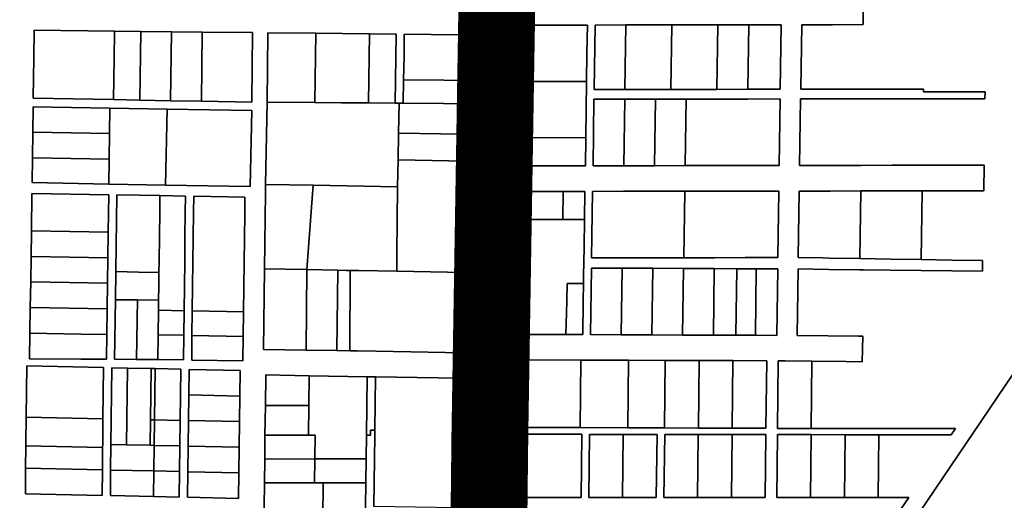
# Model space of a CAD drawing. Header units: feet. Extents: x 1267057 to 1687180, y 157668 to 661817.
# Tile 31 of 157: x 1277821 to 1279744, y 292503 to 293442. Entities that reach past the tile are written whole.
import ezdxf

# ---------------------------------------------------------------- set-up
doc = ezdxf.new("R2010")
doc.units = ezdxf.units.FT
doc.header["$MEASUREMENT"] = 0
doc.linetypes.add('F', pattern=[0.15, 0.1, -0.05])
doc.layers.add('CL-TICK-PI', color=1, linetype='Continuous')
doc.layers.add('County_Land_Parcels_IDHS_', color=247, linetype='Continuous')

msp = doc.modelspace()

# ---------------------------------------------------------------- linework, layer by layer
at = {"layer": 'CL-TICK-PI', "linetype": 'F', "const_width": 150, "flags": 128}
msp.add_lwpolyline([(1278726.1, 291441.2), (1278739.4, 292634.1), (1278808, 296859.6), (1278599.9, 297874.7), (1278337.8, 299104.9), (1278376.5, 299576.7), (1278522.3, 300169.8), (1278570.7, 300614), (1278639.8, 301882.3), (1278871.1, 311352.3), (1279266, 312724.1), (1280579.5, 317679.4), (1282289.2, 323400.3), (1282390.3, 323708.6), (1282544, 324029.8), (1282724.7, 324283), (1283315.7, 324565), (1283545, 324920.4), (1283559.6, 325732.5), (1283573.5, 327065.1), (1283548.9, 327583.1), (1283633.3, 328034.2), (1283710, 328291.3), (1286625, 328349.9), (1290460.4, 328287.8), (1294648.1, 328199.9), (1301631.8, 328078.3), (1305762.9, 328102.2), (1312041.6, 328020.3), (1318209.9, 327795.5), (1324061.8, 327717.1), (1326180, 327672.3), (1326669.4, 327726.5), (1326991.3, 327860.3), (1327316.5, 328079.1), (1327717.5, 328368.2), (1328057.1, 328647.3), (1328548, 328738.1), (1328766.9, 328729.7), (1328918.3, 328736.6), (1333724, 328617.2), (1333478.9, 321499.4), (1333267, 311918.4), (1333096.1, 304581.3), (1332834.1, 295132.5), (1332705.1, 292166.6), (1332521.8, 285002.6), (1332461.3, 283691), (1332481.5, 282510.6), (1332542, 282167.5), (1333162.5, 281444), (1333604.7, 281069), (1334711.8, 280780.7), (1334642.5, 280489.3), (1334608, 280251.9), (1334600.6, 280140.9)], dxfattribs=at)
at = {"layer": 'County_Land_Parcels_IDHS_'}
for points in [[(1278775.5, 294095.6), (1278732.4, 291448.7), (1277409.1, 291463.4)], [(1281389.8, 291438.7), (1278732.4, 291448.7), (1278775.5, 294095.6)], [(1279468.6, 293457.4), (1279468.3, 293432.4), (1279408.3, 293432.3), (1279348.3, 293432.2), (1279346.5, 293306.1), (1279406.5, 293306.1), (1279466.5, 293306.1), (1279526.5, 293306.2), (1279586.5, 293306.2), (1279586.4, 293301.2), (1279706.4, 293301.2), (1279706.2, 293287.7), (1279646.2, 293287.6), (1279586.2, 293287.5), (1279526.2, 293287.5), (1279466.2, 293287.4), (1279406.2, 293287.3), (1279346.2, 293287.2), (1279344.3, 293157.2), (1279404.3, 293157.3), (1279464.3, 293157.4), (1279524.3, 293157.5), (1279584.3, 293157.6), (1279644.3, 293157.6), (1279704.4, 293157.7), (1279703.7, 293107.7), (1279643.6, 293107.6), (1279583.6, 293107.6), (1279523.6, 293107.5), (1279463.6, 293107.4), (1279403.6, 293107.3), (1279391.6, 293107.3), (1279343.6, 293107.2), (1279341.7, 292977.2), (1279389.7, 292976.4), (1279401.7, 292976.2), (1279461.7, 292975.3), (1279521.7, 292974.3), (1279581.7, 292973.3), (1279641.7, 292972.3), (1279701.7, 292971.4), (1279701.4, 292950.7), (1279641.4, 292951.4), (1279581.4, 292952.1), (1279521.4, 292952.8), (1279469.3, 292953.4), (1279461.4, 292953.5), (1279401.4, 292954.2), (1279341.4, 292954.9), (1279339.5, 292824.9), (1279399.5, 292824.2), (1279459.5, 292823.5), (1279467.4, 292823.4), (1279467.5, 292823.4), (1279467.1, 292798.4), (1279466.5, 292773.7), (1279434.4, 292774), (1279368.4, 292774.8), (1279315.8, 292775.4), (1279302.4, 292775.5), (1279301.1, 292643.5), (1279367.1, 292643.5), (1279433.1, 292643.5), (1279499.1, 292643.4), (1279565.1, 292643.4), (1279649, 292643.4), (1279640.4, 292630.8), (1279499, 292631), (1279433, 292631.1), (1279367, 292631.2), (1279300.9, 292631.3), (1279299.7, 292508.4), (1279365.7, 292508.4), (1279431.7, 292508.4), (1279497.7, 292508.5), (1279557.3, 292508.5), (1279523.6, 292459)], [(1279523.6, 292459), (1279557.3, 292508.5), (1279497.7, 292508.5), (1279499, 292631), (1279640.4, 292630.8), (1279649, 292643.4), (1279565.1, 292643.4), (1279499.1, 292643.4), (1279433.1, 292643.5), (1279367.1, 292643.5), (1279368.4, 292774.8), (1279434.4, 292774), (1279466.5, 292773.7), (1279467.1, 292798.4), (1279467.5, 292823.4), (1279467.4, 292823.4), (1279459.5, 292823.5), (1279399.5, 292824.2), (1279339.5, 292824.9), (1279341.4, 292954.9), (1279401.4, 292954.2), (1279461.4, 292953.5), (1279469.3, 292953.4), (1279521.4, 292952.8), (1279581.4, 292952.1), (1279641.4, 292951.4), (1279701.4, 292950.7), (1279701.7, 292971.4), (1279641.7, 292972.3), (1279581.7, 292973.3), (1279583.6, 293107.6), (1279643.6, 293107.6), (1279703.7, 293107.7), (1279704.4, 293157.7), (1279644.3, 293157.6), (1279584.3, 293157.6), (1279524.3, 293157.5), (1279464.3, 293157.4), (1279404.3, 293157.3), (1279344.3, 293157.2), (1279346.2, 293287.2), (1279406.2, 293287.3), (1279466.2, 293287.4), (1279526.2, 293287.5), (1279586.2, 293287.5), (1279646.2, 293287.6), (1279706.2, 293287.7), (1279706.4, 293301.2), (1279586.4, 293301.2), (1279586.5, 293306.2), (1279526.5, 293306.2), (1279466.5, 293306.1), (1279406.5, 293306.1), (1279346.5, 293306.1), (1279348.3, 293432.2), (1279408.3, 293432.3), (1279468.3, 293432.4), (1279468.6, 293457.4)], [(1279791.1, 292794.6), (1279395.7, 292208.6)], [(1278716.1, 292487.6), (1278716.7, 292533.6), (1278717.4, 292579.6), (1278718, 292626.6), (1278718.1, 292636.6), (1278719.5, 292740.6), (1278719.5, 292740.6), (1278516.2, 292744.1), (1278499.7, 292744.4), (1278386.7, 292746.3), (1278301.7, 292747.8), (1278300.9, 292688.1), (1278300.2, 292630.1), (1278299.6, 292583.6), (1278299, 292537.1), (1278297.2, 292396.1)], [(1278495.2, 292396.2), (1278497, 292537.2), (1278497.6, 292583.7), (1278498.2, 292630.2), (1278506.2, 292630.2), (1278506.3, 292640.2), (1278514.8, 292640.1), (1278514.7, 292630.1), (1278514.1, 292583.1), (1278513.5, 292537.1), (1278512.9, 292491.1)]]:
    msp.add_lwpolyline(points, dxfattribs=at)
for points in [[(1278928.2, 293321.6), (1278929, 293376.6), (1278929.8, 293431.6), (1278794.7, 293431.4), (1278789.7, 293431.4), (1278789.7, 293426.4), (1278788.9, 293376.4), (1278788.1, 293321.4), (1278787.4, 293266.4), (1278786.6, 293211.4), (1278785.8, 293156.4), (1278925.8, 293156.6), (1278926.6, 293211.6), (1278927.4, 293266.6), (1278928.2, 293321.6)], [(1278928.2, 293321.6), (1278788.1, 293321.4), (1278788.9, 293376.4), (1278789.7, 293426.4), (1278794.7, 293431.4), (1278929.8, 293431.6), (1278929, 293376.6), (1278928.2, 293321.6)], [(1278789.7, 293426.4), (1278789.7, 293431.4), (1278794.7, 293431.4), (1278789.7, 293426.4)], [(1279244.8, 293432.1), (1279184.8, 293432), (1279124.8, 293431.9), (1279094.8, 293431.8), (1279064.8, 293431.8), (1279004.8, 293431.7), (1278944.8, 293431.6), (1278942.9, 293305.6), (1279002.9, 293305.7), (1279062.9, 293305.8), (1279092.9, 293305.8), (1279122.9, 293305.8), (1279182.9, 293305.9), (1279242.9, 293306), (1279306.5, 293306.1), (1279308.3, 293432.2), (1279244.8, 293432.1)], [(1279002.9, 293305.7), (1278942.9, 293305.6), (1278944.8, 293431.6), (1279004.8, 293431.7), (1279002.9, 293305.7)], [(1279092.9, 293305.8), (1279062.9, 293305.8), (1279002.9, 293305.7), (1279004.8, 293431.7), (1279064.8, 293431.8), (1279094.8, 293431.8), (1279092.9, 293305.8)], [(1279182.9, 293305.9), (1279122.9, 293305.8), (1279092.9, 293305.8), (1279094.8, 293431.8), (1279124.8, 293431.9), (1279184.8, 293432), (1279182.9, 293305.9)], [(1279242.9, 293306), (1279182.9, 293305.9), (1279184.8, 293432), (1279244.8, 293432.1), (1279242.9, 293306)], [(1279242.9, 293306), (1279244.8, 293432.1), (1279308.3, 293432.2), (1279306.5, 293306.1), (1279242.9, 293306)], [(1278004.4, 293285.8), (1277847.7, 293288.5), (1277848.8, 293367.6), (1277849.5, 293421.3), (1278006.3, 293419.6), (1278005.5, 293366), (1278004.4, 293285.8)], [(1277848.8, 293367.6), (1277847.7, 293288.5), (1278004.4, 293285.8), (1278055.9, 293284.9), (1278115.9, 293283.8), (1278175.9, 293282.8), (1278274.6, 293281), (1278274.6, 293281.5), (1278275.8, 293416.8), (1278177.8, 293417.8), (1278117.8, 293418.4), (1278057.8, 293419.1), (1278006.3, 293419.6), (1277849.5, 293421.3), (1277848.8, 293367.6)], [(1278055.9, 293284.9), (1278004.4, 293285.8), (1278005.5, 293366), (1278006.3, 293419.6), (1278057.8, 293419.1), (1278055.9, 293284.9)], [(1278115.9, 293283.8), (1278055.9, 293284.9), (1278057.8, 293419.1), (1278117.8, 293418.4), (1278115.9, 293283.8)], [(1278175.9, 293282.8), (1278115.9, 293283.8), (1278117.8, 293418.4), (1278177.8, 293417.8), (1278175.9, 293282.8)], [(1278175.9, 293282.8), (1278177.8, 293417.8), (1278275.8, 293416.8), (1278274.6, 293281.5), (1278274.6, 293281), (1278175.9, 293282.8)], [(1278572.3, 293413.7), (1278571.7, 293369.9), (1278571, 293324.4), (1278570.3, 293278.9), (1278562.3, 293278.9), (1278554.5, 293279), (1278556.3, 293413.8), (1278504, 293414.4), (1278451.7, 293414.9), (1278399.3, 293415.5), (1278305.8, 293416.5), (1278304.6, 293281), (1278301.3, 293120), (1278301, 293104), (1278299.2, 292955), (1278297.3, 292797.9), (1278380.5, 292796.5), (1278440.8, 292795.4), (1278465.7, 292795), (1278480.2, 292794.7), (1278517, 292794.1), (1278720.2, 292790.6), (1278722.5, 292947.7), (1278723, 292982), (1278724.9, 293112.6), (1278725.7, 293165.1), (1278726.4, 293217.6), (1278727.3, 293277.6), (1278728, 293323.1), (1278728.7, 293368.6), (1278729.3, 293412), (1278572.3, 293413.7)], [(1278397.5, 293280.2), (1278397.3, 293280.3), (1278304.6, 293281), (1278305.8, 293416.5), (1278399.3, 293415.5), (1278397.5, 293280.2)], [(1278502.2, 293279.4), (1278449.8, 293279.8), (1278397.5, 293280.2), (1278399.3, 293415.5), (1278451.7, 293414.9), (1278504, 293414.4), (1278502.2, 293279.4)], [(1278554.5, 293279), (1278502.2, 293279.4), (1278504, 293414.4), (1278556.3, 293413.8), (1278554.5, 293279)], [(1278728, 293323.1), (1278571, 293324.4), (1278571.7, 293369.9), (1278572.3, 293413.7), (1278729.3, 293412), (1278728.7, 293368.6), (1278728, 293323.1)], [(1278727.3, 293277.6), (1278570.3, 293278.9), (1278571, 293324.4), (1278728, 293323.1), (1278727.3, 293277.6)], [(1278926.6, 293211.6), (1278786.6, 293211.4), (1278787.4, 293266.4), (1278788.1, 293321.4), (1278928.2, 293321.6), (1278927.4, 293266.6), (1278926.6, 293211.6)], [(1278561.2, 293220.5), (1278560.1, 293168), (1278559.1, 293115.5), (1278394.1, 293118.4), (1278301.3, 293120), (1278304.6, 293281), (1278397.3, 293280.3), (1278397.5, 293280.2), (1278449.8, 293279.8), (1278502.2, 293279.4), (1278554.5, 293279), (1278562.3, 293278.9), (1278561.2, 293220.5)], [(1278726.4, 293217.6), (1278561.2, 293220.5), (1278562.3, 293278.9), (1278570.3, 293278.9), (1278727.3, 293277.6), (1278726.4, 293217.6)], [(1279122.7, 293286.9), (1279062.7, 293286.8), (1279002.7, 293286.7), (1278942.7, 293286.6), (1278940.8, 293156.6), (1279000.8, 293156.7), (1279060.8, 293156.8), (1279120.8, 293156.9), (1279180.8, 293157), (1279240.8, 293157.1), (1279304.3, 293157.2), (1279306.2, 293287.1), (1279242.7, 293287), (1279182.7, 293287), (1279122.7, 293286.9)], [(1279000.8, 293156.7), (1278940.8, 293156.6), (1278942.7, 293286.6), (1279002.7, 293286.7), (1279000.8, 293156.7)], [(1279060.8, 293156.8), (1279000.8, 293156.7), (1279002.7, 293286.7), (1279062.7, 293286.8), (1279060.8, 293156.8)], [(1279120.8, 293156.9), (1279060.8, 293156.8), (1279062.7, 293286.8), (1279122.7, 293286.9), (1279120.8, 293156.9)], [(1279120.8, 293156.9), (1279122.7, 293286.9), (1279182.7, 293287), (1279242.7, 293287), (1279306.2, 293287.1), (1279304.3, 293157.2), (1279240.8, 293157.1), (1279180.8, 293157), (1279120.8, 293156.9)], [(1277846, 293172.1), (1277845.4, 293123.6), (1277995.3, 293120.9), (1278106.2, 293119), (1278271.2, 293116), (1278274.3, 293264.5), (1278109.3, 293267.4), (1277997.4, 293269.4), (1277847.4, 293272), (1277846.7, 293222), (1277846, 293172.1)], [(1277996.7, 293219.4), (1277846.7, 293222), (1277847.4, 293272), (1277997.4, 293269.4), (1277996.7, 293219.4)], [(1278106.2, 293119), (1277995.3, 293120.9), (1277996, 293169.4), (1277996.7, 293219.4), (1277997.4, 293269.4), (1278109.3, 293267.4), (1278106.2, 293119)], [(1278106.2, 293119), (1278109.3, 293267.4), (1278274.3, 293264.5), (1278271.2, 293116), (1278106.2, 293119)], [(1277996, 293169.4), (1277846, 293172.1), (1277846.7, 293222), (1277996.7, 293219.4), (1277996, 293169.4)], [(1278725.7, 293165.1), (1278560.1, 293168), (1278561.2, 293220.5), (1278726.4, 293217.6), (1278725.7, 293165.1)], [(1278786.6, 293211.4), (1278926.6, 293211.6), (1278925.8, 293156.6), (1278785.8, 293156.4), (1278786.6, 293211.4)], [(1277995.3, 293120.9), (1277845.4, 293123.6), (1277846, 293172.1), (1277996, 293169.4), (1277995.3, 293120.9)], [(1278722.5, 292947.7), (1278557.5, 292950.5), (1278557.8, 292984.8), (1278559.1, 293115.5), (1278560.1, 293168), (1278725.7, 293165.1), (1278724.9, 293112.6), (1278723, 292982), (1278722.5, 292947.7)], [(1278381.8, 292953.6), (1278299.2, 292955), (1278301, 293104), (1278301.3, 293120), (1278394.1, 293118.4), (1278381.8, 292953.6)], [(1277994, 293026.9), (1277995, 293099.9), (1277845.1, 293102.6), (1277844, 293029.6), (1277843.3, 292979.6), (1277842.6, 292929.6), (1277841.9, 292879.6), (1277841.2, 292829.6), (1277840.5, 292779.1), (1277940.5, 292778.7), (1277990.5, 292778.5), (1277991.2, 292826.9), (1277991.9, 292876.9), (1277992.6, 292926.9), (1277993.3, 292976.9), (1277994, 293026.9)], [(1277994, 293026.9), (1277844, 293029.6), (1277845.1, 293102.6), (1277995, 293099.9), (1277994, 293026.9)], [(1278557.5, 292950.5), (1278482.5, 292951.8), (1278466.7, 292952.1), (1278458.5, 292952.2), (1278442.7, 292952.5), (1278381.8, 292953.6), (1278394.1, 293118.4), (1278559.1, 293115.5), (1278557.8, 292984.8), (1278557.5, 292950.5)], [(1278924.2, 293051.6), (1278925, 293106.6), (1278882.5, 293106.5), (1278785, 293106.4), (1278784.2, 293051.4), (1278783.3, 292996.4), (1278782.5, 292941.4), (1278781.7, 292891.4), (1278780.8, 292827.2), (1278887.8, 292826.8), (1278920.8, 292826.7), (1278921.7, 292891.6), (1278922.3, 292926.7), (1278922.5, 292941.6), (1278923.4, 292996.6), (1278924.2, 293051.6)], [(1278881.7, 293051.5), (1278784.2, 293051.4), (1278785, 293106.4), (1278882.5, 293106.5), (1278881.7, 293051.5)], [(1278924.2, 293051.6), (1278881.7, 293051.5), (1278882.5, 293106.5), (1278925, 293106.6), (1278924.2, 293051.6)], [(1279120, 293106.9), (1279060, 293106.8), (1279000, 293106.7), (1278940, 293106.6), (1278938, 292976.6), (1278998, 292976.7), (1279058, 292976.8), (1279118, 292976.9), (1279178, 292977), (1279238, 292977.1), (1279301.7, 292977.2), (1279303.6, 293107.1), (1279240, 293107.1), (1279180, 293107), (1279120, 293106.9)], [(1279118, 292976.9), (1279058, 292976.8), (1278998, 292976.7), (1278938, 292976.6), (1278940, 293106.6), (1279000, 293106.7), (1279060, 293106.8), (1279120, 293106.9), (1279118, 292976.9)], [(1279118, 292976.9), (1279120, 293106.9), (1279180, 293107), (1279240, 293107.1), (1279303.6, 293107.1), (1279301.7, 292977.2), (1279238, 292977.1), (1279178, 292977), (1279118, 292976.9)], [(1279461.7, 292975.3), (1279401.7, 292976.2), (1279389.7, 292976.4), (1279341.7, 292977.2), (1279343.6, 293107.2), (1279391.6, 293107.3), (1279403.6, 293107.3), (1279463.6, 293107.4), (1279461.7, 292975.3)], [(1279581.7, 292973.3), (1279521.7, 292974.3), (1279461.7, 292975.3), (1279463.6, 293107.4), (1279523.6, 293107.5), (1279583.6, 293107.6), (1279581.7, 292973.3)], [(1278144.5, 293065.3), (1278144.9, 293097.3), (1278094.9, 293098.2), (1278054.9, 293098.9), (1278011, 293099.6), (1278008.9, 292949.7), (1278008.2, 292894.7), (1278006.5, 292778.5), (1278049.5, 292778.3), (1278091.1, 292778.2), (1278141.1, 292777.3), (1278141.6, 292825.3), (1278142.2, 292873.3), (1278142.8, 292921.3), (1278143.4, 292969.3), (1278143.9, 293017.3), (1278144.5, 293065.3)], [(1278093.1, 292948.2), (1278053.1, 292948.9), (1278008.9, 292949.7), (1278011, 293099.6), (1278054.9, 293098.9), (1278094.9, 293098.2), (1278094.5, 293066.2), (1278093.9, 293018.2), (1278093.4, 292970.2), (1278093.1, 292948.2)], [(1278142.2, 292873.3), (1278092.2, 292874.2), (1278092.5, 292894.3), (1278092.8, 292922.2), (1278093.1, 292948.2), (1278093.4, 292970.2), (1278093.9, 293018.2), (1278094.5, 293066.2), (1278094.9, 293098.2), (1278144.9, 293097.3), (1278144.5, 293065.3), (1278143.9, 293017.3), (1278143.4, 292969.3), (1278142.8, 292921.3), (1278142.2, 292873.3)], [(1278260.5, 293063.2), (1278260.9, 293095.2), (1278160.9, 293097), (1278160.5, 293065), (1278159.9, 293017), (1278159.4, 292969), (1278158.8, 292921), (1278158.2, 292873), (1278157.6, 292825), (1278157.1, 292777), (1278257, 292775.2), (1278257.6, 292823.2), (1278258.2, 292871.2), (1278258.8, 292919.2), (1278259.3, 292967.2), (1278259.9, 293015.2), (1278260.5, 293063.2)], [(1278258.2, 292871.2), (1278158.2, 292873), (1278158.8, 292921), (1278159.4, 292969), (1278159.9, 293017), (1278160.5, 293065), (1278160.9, 293097), (1278260.9, 293095.2), (1278260.5, 293063.2), (1278259.9, 293015.2), (1278259.3, 292967.2), (1278258.8, 292919.2), (1278258.2, 292871.2)], [(1278922.3, 292926.7), (1278890.2, 292926.8), (1278889.4, 292891.6), (1278887.8, 292826.8), (1278780.8, 292827.2), (1278781.7, 292891.4), (1278782.5, 292941.4), (1278783.3, 292996.4), (1278784.2, 293051.4), (1278881.7, 293051.5), (1278924.2, 293051.6), (1278923.4, 292996.6), (1278922.5, 292941.6), (1278922.3, 292926.7)], [(1277993.3, 292976.9), (1277843.3, 292979.6), (1277844, 293029.6), (1277994, 293026.9), (1277993.3, 292976.9)], [(1277992.6, 292926.9), (1277842.6, 292929.6), (1277843.3, 292979.6), (1277993.3, 292976.9), (1277992.6, 292926.9)], [(1278092.5, 292894.3), (1278051.2, 292894.5), (1278008.2, 292894.7), (1278008.9, 292949.7), (1278053.1, 292948.9), (1278093.1, 292948.2), (1278092.8, 292922.2), (1278092.5, 292894.3)], [(1278380.5, 292796.5), (1278297.3, 292797.9), (1278299.2, 292955), (1278381.8, 292953.6), (1278380.5, 292796.5)], [(1278440.8, 292795.4), (1278380.5, 292796.5), (1278381.8, 292953.6), (1278442.7, 292952.5), (1278440.8, 292795.4)], [(1278465.7, 292795), (1278440.8, 292795.4), (1278442.7, 292952.5), (1278458.5, 292952.2), (1278466.7, 292952.1), (1278465.7, 292795)], [(1278465.7, 292795), (1278466.7, 292952.1), (1278482.5, 292951.8), (1278557.5, 292950.5), (1278722.5, 292947.7), (1278720.2, 292790.6), (1278517, 292794.1), (1278480.2, 292794.7), (1278465.7, 292795)], [(1278995.8, 292826.4), (1278935.8, 292826.6), (1278937.7, 292956.6), (1278997.7, 292956.4), (1278995.8, 292826.4)], [(1279259.7, 292955.4), (1279237.7, 292955.5), (1279221.7, 292955.5), (1279177.7, 292955.7), (1279117.7, 292955.9), (1279057.7, 292956.2), (1278997.7, 292956.4), (1278937.7, 292956.6), (1278935.8, 292826.6), (1278995.8, 292826.4), (1279055.8, 292826.2), (1279115.8, 292825.9), (1279175.8, 292825.7), (1279219.8, 292825.6), (1279235.8, 292825.5), (1279257.8, 292825.4), (1279299.5, 292825.2), (1279301.4, 292955.2), (1279259.7, 292955.4)], [(1279055.8, 292826.2), (1278995.8, 292826.4), (1278997.7, 292956.4), (1279057.7, 292956.2), (1279055.8, 292826.2)], [(1279115.8, 292825.9), (1279055.8, 292826.2), (1279057.7, 292956.2), (1279117.7, 292955.9), (1279115.8, 292825.9)], [(1279175.8, 292825.7), (1279115.8, 292825.9), (1279117.7, 292955.9), (1279177.7, 292955.7), (1279175.8, 292825.7)], [(1279219.8, 292825.6), (1279175.8, 292825.7), (1279177.7, 292955.7), (1279221.7, 292955.5), (1279219.8, 292825.6)], [(1279257.8, 292825.4), (1279235.8, 292825.5), (1279219.8, 292825.6), (1279221.7, 292955.5), (1279237.7, 292955.5), (1279259.7, 292955.4), (1279257.8, 292825.4)], [(1279257.8, 292825.4), (1279259.7, 292955.4), (1279301.4, 292955.2), (1279299.5, 292825.2), (1279257.8, 292825.4)], [(1277991.9, 292876.9), (1277841.9, 292879.6), (1277842.6, 292929.6), (1277992.6, 292926.9), (1277991.9, 292876.9)], [(1278887.8, 292826.8), (1278889.4, 292891.6), (1278890.2, 292926.8), (1278922.3, 292926.7), (1278921.7, 292891.6), (1278920.8, 292826.7), (1278887.8, 292826.8)], [(1278049.5, 292778.3), (1278006.5, 292778.5), (1278008.2, 292894.7), (1278051.2, 292894.5), (1278049.5, 292778.3)], [(1278092.2, 292874.2), (1278091.7, 292826.2), (1278091.1, 292778.2), (1278049.5, 292778.3), (1278051.2, 292894.5), (1278092.5, 292894.3), (1278092.2, 292874.2)], [(1277991.2, 292826.9), (1277941.2, 292827.8), (1277841.2, 292829.6), (1277841.9, 292879.6), (1277991.9, 292876.9), (1277991.2, 292826.9)], [(1278141.6, 292825.3), (1278091.7, 292826.2), (1278092.2, 292874.2), (1278142.2, 292873.3), (1278141.6, 292825.3)], [(1278257.6, 292823.2), (1278157.6, 292825), (1278158.2, 292873), (1278258.2, 292871.2), (1278257.6, 292823.2)], [(1277841.2, 292829.6), (1277941.2, 292827.8), (1277991.2, 292826.9), (1277990.5, 292778.5), (1277940.5, 292778.7), (1277840.5, 292779.1), (1277841.2, 292829.6)], [(1278091.1, 292778.2), (1278091.7, 292826.2), (1278141.6, 292825.3), (1278141.1, 292777.3), (1278091.1, 292778.2)], [(1278157.6, 292825), (1278257.6, 292823.2), (1278257, 292775.2), (1278157.1, 292777), (1278157.6, 292825)], [(1280082.5, 292318.2), (1280083, 292128.2), (1280083, 292121.7), (1279773.1, 292126.4), (1279715.9, 292127.3), (1279714, 292003.2), (1279523.4, 292131.8), (1279492.4, 292132.4), (1279474.7, 292132.7), (1279479.7, 292140.2), (1279485.4, 292148.8), (1279445.1, 292175.7), (1279394.3, 292206.6), (1279395.7, 292208.6), (1279791.1, 292794.6), (1279857.9, 292793.8), (1279850.2, 292782.1), (1280081.1, 292778.8), (1280082.5, 292318.2)], [(1278915.5, 292645), (1278778.5, 292645.5), (1278779.8, 292764.7), (1278780, 292777.5), (1278917, 292777), (1278915.5, 292645)], [(1279214, 292775.8), (1279148, 292776.1), (1279082, 292776.3), (1279010, 292776.6), (1278917, 292777), (1278780, 292777.5), (1278779.8, 292764.7), (1278778.5, 292645.5), (1278915.5, 292645), (1279008.5, 292644.6), (1279080.5, 292644.3), (1279146.5, 292644.1), (1279212.5, 292643.8), (1279278.5, 292643.6), (1279280, 292775.6), (1279214, 292775.8)], [(1279008.5, 292644.6), (1278915.5, 292645), (1278917, 292777), (1279010, 292776.6), (1279008.5, 292644.6)], [(1279080.5, 292644.3), (1279008.5, 292644.6), (1279010, 292776.6), (1279082, 292776.3), (1279080.5, 292644.3)], [(1279146.5, 292644.1), (1279080.5, 292644.3), (1279082, 292776.3), (1279148, 292776.1), (1279146.5, 292644.1)], [(1279212.5, 292643.8), (1279146.5, 292644.1), (1279148, 292776.1), (1279214, 292775.8), (1279212.5, 292643.8)], [(1279212.5, 292643.8), (1279214, 292775.8), (1279280, 292775.6), (1279278.5, 292643.6), (1279212.5, 292643.8)], [(1279367.1, 292643.5), (1279301.1, 292643.5), (1279302.4, 292775.5), (1279315.8, 292775.4), (1279368.4, 292774.8), (1279367.1, 292643.5)], [(1277832.7, 292565.6), (1277832.2, 292515.6), (1277982.2, 292512.4), (1277982.7, 292562.4), (1277983.1, 292606.4), (1277983.2, 292612.4), (1277983.7, 292662.4), (1277984.2, 292712.4), (1277984.8, 292762.4), (1277834.8, 292765.6), (1277834.3, 292715.6), (1277833.8, 292665.6), (1277833.2, 292615.6), (1277833.2, 292609.6), (1277832.7, 292565.6)], [(1277983.7, 292662.4), (1277833.8, 292665.6), (1277834.3, 292715.6), (1277834.8, 292765.6), (1277984.8, 292762.4), (1277984.2, 292712.4), (1277983.7, 292662.4)], [(1277998.7, 292562), (1277998.2, 292512), (1278082.7, 292510.2), (1278132.7, 292509.1), (1278133.3, 292559.1), (1278133.9, 292609.1), (1278134.6, 292659.1), (1278135.2, 292709.1), (1278135.8, 292759.1), (1278085.8, 292760.2), (1278077.8, 292760.4), (1278031.9, 292761.4), (1278000.8, 292762), (1277999.2, 292612), (1277998.7, 292562)], [(1278030, 292611.4), (1277999.2, 292612), (1278000.8, 292762), (1278031.9, 292761.4), (1278030, 292611.4)], [(1278075.9, 292610.4), (1278030, 292611.4), (1278031.9, 292761.4), (1278077.8, 292760.4), (1278075.9, 292610.4)], [(1278084.6, 292660.2), (1278076.6, 292660.4), (1278077.8, 292760.4), (1278085.8, 292760.2), (1278085.2, 292710.2), (1278084.6, 292660.2)], [(1278134.6, 292659.1), (1278084.6, 292660.2), (1278085.2, 292710.2), (1278085.8, 292760.2), (1278135.8, 292759.1), (1278135.2, 292709.1), (1278134.6, 292659.1)], [(1278149.3, 292558.8), (1278148.7, 292508.8), (1278248.6, 292506.6), (1278249.3, 292556.6), (1278249.9, 292606.6), (1278250.5, 292656.6), (1278251.2, 292706.6), (1278251.8, 292756.6), (1278151.8, 292758.8), (1278151.2, 292708.8), (1278150.6, 292658.8), (1278149.9, 292608.8), (1278149.3, 292558.8)], [(1278251.2, 292706.6), (1278151.2, 292708.8), (1278151.8, 292758.8), (1278251.8, 292756.6), (1278251.2, 292706.6)], [(1278385.9, 292688.2), (1278300.9, 292688.1), (1278301.7, 292747.8), (1278386.7, 292746.3), (1278385.9, 292688.2)], [(1278498.2, 292630.2), (1278497.6, 292583.7), (1278397.6, 292583.7), (1278398.2, 292630.2), (1278385.2, 292630.2), (1278385.9, 292688.2), (1278386.7, 292746.3), (1278499.7, 292744.4), (1278498.2, 292630.2)], [(1278514.8, 292640.1), (1278506.3, 292640.2), (1278506.2, 292630.2), (1278498.2, 292630.2), (1278499.7, 292744.4), (1278516.2, 292744.1), (1278514.8, 292640.1)], [(1278716.1, 292487.6), (1278512.9, 292491.1), (1278513.5, 292537.1), (1278514.1, 292583.1), (1278514.7, 292630.1), (1278514.8, 292640.1), (1278516.2, 292744.1), (1278719.5, 292740.6), (1278718.1, 292636.6), (1278718, 292626.6), (1278717.4, 292579.6), (1278716.7, 292533.6), (1278716.1, 292487.6)], [(1278250.5, 292656.6), (1278150.6, 292658.8), (1278151.2, 292708.8), (1278251.2, 292706.6), (1278250.5, 292656.6)], [(1278385.2, 292630.2), (1278300.2, 292630.1), (1278300.9, 292688.1), (1278385.9, 292688.2), (1278385.2, 292630.2)], [(1277983.1, 292606.4), (1277833.2, 292609.6), (1277833.2, 292615.6), (1277833.8, 292665.6), (1277983.7, 292662.4), (1277983.2, 292612.4), (1277983.1, 292606.4)], [(1278076.6, 292660.4), (1278084.6, 292660.2), (1278083.9, 292610.2), (1278075.9, 292610.4), (1278076.6, 292660.4)], [(1278133.9, 292609.1), (1278083.9, 292610.2), (1278084.6, 292660.2), (1278134.6, 292659.1), (1278133.9, 292609.1)], [(1278249.9, 292606.6), (1278149.9, 292608.8), (1278150.6, 292658.8), (1278250.5, 292656.6), (1278249.9, 292606.6)], [(1278397.6, 292583.7), (1278299.6, 292583.6), (1278300.2, 292630.1), (1278385.2, 292630.2), (1278398.2, 292630.2), (1278397.6, 292583.7)], [(1278917.4, 292508.2), (1278777.1, 292508.1), (1278777.7, 292570.1), (1278778.4, 292632.1), (1278918.9, 292631.9), (1278918.1, 292569.9), (1278917.4, 292508.2)], [(1278917.4, 292508.2), (1278918.1, 292569.9), (1278918.9, 292631.9), (1278778.4, 292632.1), (1278777.7, 292570.1), (1278777.1, 292508.1), (1278917.4, 292508.2)], [(1278998.4, 292508.2), (1278932.4, 292508.2), (1278933.9, 292631.8), (1278999.9, 292631.7), (1278998.4, 292508.2)], [(1278999.9, 292631.7), (1278933.9, 292631.8), (1278932.4, 292508.2), (1278998.4, 292508.2), (1279064.4, 292508.2), (1279065.9, 292631.7), (1278999.9, 292631.7)], [(1278998.4, 292508.2), (1278999.9, 292631.7), (1279065.9, 292631.7), (1279064.4, 292508.2), (1278998.4, 292508.2)], [(1279145.1, 292508.3), (1279079.4, 292508.2), (1279080.9, 292631.6), (1279146.4, 292631.5), (1279145.1, 292508.3)], [(1279212.4, 292631.4), (1279146.4, 292631.5), (1279080.9, 292631.6), (1279079.4, 292508.2), (1279145.1, 292508.3), (1279211.1, 292508.3), (1279277.1, 292508.3), (1279278.4, 292631.3), (1279212.4, 292631.4)], [(1279211.1, 292508.3), (1279145.1, 292508.3), (1279146.4, 292631.5), (1279212.4, 292631.4), (1279211.1, 292508.3)], [(1279211.1, 292508.3), (1279212.4, 292631.4), (1279278.4, 292631.3), (1279277.1, 292508.3), (1279211.1, 292508.3)], [(1279365.7, 292508.4), (1279299.7, 292508.4), (1279300.9, 292631.3), (1279367, 292631.2), (1279365.7, 292508.4)], [(1279431.7, 292508.4), (1279365.7, 292508.4), (1279367, 292631.2), (1279433, 292631.1), (1279431.7, 292508.4)], [(1279497.7, 292508.5), (1279431.7, 292508.4), (1279433, 292631.1), (1279499, 292631), (1279497.7, 292508.5)], [(1277982.7, 292562.4), (1277832.7, 292565.6), (1277833.2, 292609.6), (1277983.1, 292606.4), (1277982.7, 292562.4)], [(1278083.3, 292560.2), (1277998.7, 292562), (1277999.2, 292612), (1278030, 292611.4), (1278075.9, 292610.4), (1278083.9, 292610.2), (1278083.3, 292560.2)], [(1278133.3, 292559.1), (1278083.3, 292560.2), (1278083.9, 292610.2), (1278133.9, 292609.1), (1278133.3, 292559.1)], [(1278249.3, 292556.6), (1278149.3, 292558.8), (1278149.9, 292608.8), (1278249.9, 292606.6), (1278249.3, 292556.6)], [(1278397, 292537.2), (1278299, 292537.1), (1278299.6, 292583.6), (1278397.6, 292583.7), (1278397, 292537.2)], [(1278497, 292537.2), (1278414, 292537.2), (1278397, 292537.2), (1278397.6, 292583.7), (1278497.6, 292583.7), (1278497, 292537.2)], [(1277832.7, 292565.6), (1277982.7, 292562.4), (1277982.2, 292512.4), (1277832.2, 292515.6), (1277832.7, 292565.6)], [(1278082.7, 292510.2), (1277998.2, 292512), (1277998.7, 292562), (1278083.3, 292560.2), (1278082.7, 292510.2)], [(1278082.7, 292510.2), (1278083.3, 292560.2), (1278133.3, 292559.1), (1278132.7, 292509.1), (1278082.7, 292510.2)], [(1278149.3, 292558.8), (1278249.3, 292556.6), (1278248.6, 292506.6), (1278148.7, 292508.8), (1278149.3, 292558.8)], [(1278412.2, 292396.2), (1278297.2, 292396.1), (1278299, 292537.1), (1278397, 292537.2), (1278414, 292537.2), (1278412.2, 292396.2)], [(1278412.2, 292396.2), (1278414, 292537.2), (1278497, 292537.2), (1278495.2, 292396.2), (1278412.2, 292396.2)]]:
    msp.add_lwpolyline(points, close=True, dxfattribs=at)

doc.saveas('drawing.dxf')
